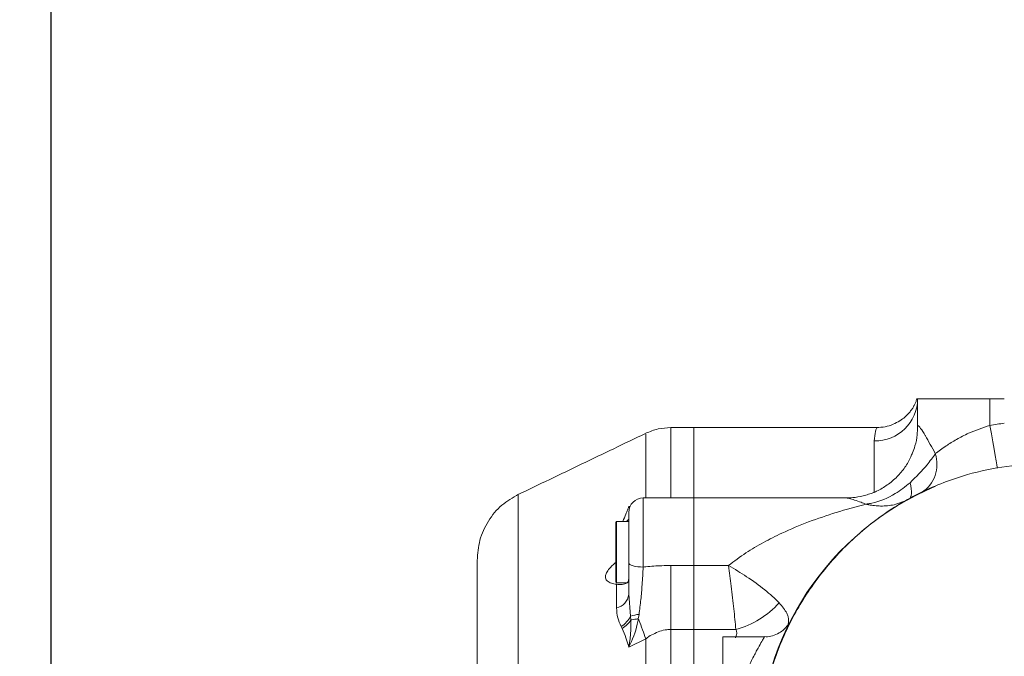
# Model space of a CAD drawing. Header units: millimetres. Extents: x 176 to 9387, y -11044 to -3322.
# Tile 92 of 255: x 3438 to 3574, y -4869 to -4780. Entities that reach past the tile are written whole.
import ezdxf

# ---------------------------------------------------------------- set-up
doc = ezdxf.new("R2010")
doc.units = ezdxf.units.MM
doc.header["$LTSCALE"] = 0.3175
for name, color, linetype, lineweight in [('1轮廓实线层', 7, 'Continuous', 18), ('7标注层', 4, 'Continuous', 13), ('sub', 1, 'Continuous', 18)]:
    doc.layers.add(name, color=color, linetype=linetype, lineweight=lineweight)
doc.styles.add('标准汉字', font='gbenor.shx', dxfattribs={"bigfont": 'gbcbig.shx'})
doc.dimstyles.new('M1：18.5', dxfattribs={"dimscale": 18.5, "dimtxt": 3.5, "dimasz": 2.5, "dimexe": 2, "dimexo": 0, "dimgap": 1.5, "dimtad": 1, "dimdec": 4, "dimdsep": 46, "dimtxsty": '标准汉字', "dimcen": 5, "dimdle": 5, "dimclrd": 1, "dimclre": 1, "dimclrt": 256, "dimadec": 4, "dimazin": 2, "dimtfac": 1, "dimtdec": 4, "dimtmove": 2, "dimatfit": 3, "dimfxl": 1, "dimfrac": 2, "dimtolj": 1, "dimarcsym": 0})

# ---------------------------------------------------------------- blocks, each defined once
blk = doc.blocks.new('*D2')
at = {"layer": '7标注层', "color": 1, "lineweight": -2, "ltscale": 20, "transparency": 16777216}
for p, q in [((3286.97, -5986.44), (3286.97, -4719.59)), ((3441.97, -4913.95), (3441.97, -4719.59)), ((3333.22, -4756.59), (3395.72, -4756.59))]:
    blk.add_line(p, q, dxfattribs=at)
at = {"layer": '7标注层', "color": 1, "transparency": 16777216}
for points in [[(3333.22, -4748.88), (3333.22, -4764.3), (3286.97, -4756.59)], [(3395.72, -4764.3), (3395.72, -4748.88), (3441.97, -4756.59)]]:
    blk.add_solid(points, dxfattribs=at)
at = {"layer": 'Defpoints', "color": 0, "transparency": 16777216}
for p in [(3441.97, -4756.59), (3441.97, -4913.95), (3286.97, -5986.44)]:
    blk.add_point(p, dxfattribs=at)
at = {"layer": '7标注层', "transparency": 16777216, "insert": (3364.47, -4696.46), "char_height": 64.75, "attachment_point": 5, "style": '标准汉字'}
blk.add_mtext('\\A1;155', dxfattribs=at)
blk = doc.blocks.new('*D3')
at = {"layer": '7标注层', "color": 1, "lineweight": -2, "ltscale": 20, "transparency": 16777216}
for p, q in [((3441.97, -4936.24), (3441.97, -4719.59)), ((4081.97, -4848.76), (4081.97, -4719.59)), ((3488.22, -4756.59), (4035.72, -4756.59))]:
    blk.add_line(p, q, dxfattribs=at)
at = {"layer": '7标注层', "color": 1, "transparency": 16777216}
for points in [[(3488.22, -4748.88), (3488.22, -4764.3), (3441.97, -4756.59)], [(4035.72, -4764.3), (4035.72, -4748.88), (4081.97, -4756.59)]]:
    blk.add_solid(points, dxfattribs=at)
at = {"layer": 'Defpoints', "color": 0, "transparency": 16777216}
for p in [(4081.97, -4756.59), (4081.97, -4848.76), (3441.97, -4936.24)]:
    blk.add_point(p, dxfattribs=at)
at = {"layer": '7标注层', "transparency": 16777216, "insert": (3761.97, -4696.46), "char_height": 64.75, "attachment_point": 5, "style": '标准汉字'}
blk.add_mtext('\\A1;640', dxfattribs=at)
blk = doc.blocks.new('*D19')
at = {"layer": '7标注层', "color": 1, "lineweight": -2, "ltscale": 20, "transparency": 16777216}
for p, q in [((3441.97, -4443.43), (5323.68, -4443.43)), ((5286.68, -4489.68), (5286.68, -6141.7)), ((3441.97, -6187.95), (5323.68, -6187.95))]:
    blk.add_line(p, q, dxfattribs=at)
at = {"layer": '7标注层', "color": 1, "transparency": 16777216}
for points in [[(5294.39, -4489.68), (5278.97, -4489.68), (5286.68, -4443.43)], [(5278.97, -6141.7), (5294.39, -6141.7), (5286.68, -6187.95)]]:
    blk.add_solid(points, dxfattribs=at)
at = {"layer": 'Defpoints', "color": 0, "transparency": 16777216}
for p in [(3441.97, -4443.43), (3441.97, -6187.95), (5286.68, -6187.95)]:
    blk.add_point(p, dxfattribs=at)
at = {"layer": '7标注层', "transparency": 16777216, "insert": (5226.56, -5315.69), "char_height": 64.75, "attachment_point": 5, "rotation": 90, "style": '标准汉字'}
blk.add_mtext('\\A1;1744.5', dxfattribs=at)

msp = doc.modelspace()

# ---------------------------------------------------------------- linework, layer by layer
at = {"layer": '1轮廓实线层', "ltscale": 20}
for p, q in [((3561.96952, -4832.95328), (3571.96951, -4832.95328)), ((3561.96952, -4836.83283), (3561.96952, -4832.95328)), ((3571.96951, -4832.95328), (3571.96951, -4836.65426)), ((3571.96951, -4832.95328), (3573.96951, -4832.95328)), ((3530.96951, -4836.95323), (3527.7844, -4836.95323)), ((3556.28684, -4836.95323), (3530.96951, -4836.95323)), ((3530.96951, -4836.95323), (3530.96951, -4846.70181)), ((3555.9695, -4845.98918), (3555.9695, -4838.80873)), ((3530.96951, -4846.70181), (3523.96951, -4846.70181)), ((3523.96951, -4846.70181), (3523.96951, -4856.27932)), ((3552.09157, -4846.70181), (3530.96951, -4846.70181)), ((3530.96951, -4846.70181), (3530.96951, -4856.06952)), ((3521.96951, -4847.89939), (3522.21147, -4847.82321)), ((3521.96951, -4849.95181), (3520.26951, -4849.95181)), ((3520.26951, -4849.95181), (3520.26951, -4858.45179)), ((3521.96951, -4849.89865), (3521.91132, -4849.95181)), ((3521.96951, -4855.72524), (3521.96951, -4848.70179)), ((3520.16951, -4858.35178), (3520.16951, -4850.05183)), ((3500.96951, -4855.35366), (3500.96951, -4972.51708)), ((3521.96951, -4855.72524), (3521.96951, -4860.06279)), ((3527.80843, -4856.06952), (3527.80843, -4864.92665)), ((3527.80844, -4856.06952), (3530.96951, -4856.06952)), ((3530.96951, -4856.06952), (3530.96951, -4864.92677)), ((3530.96951, -4856.06952), (3535.77968, -4856.06952)), ((3520.26951, -4858.45179), (3521.68993, -4858.45179)), ((3520.27413, -4861.95416), (3520.27377, -4858.66339)), ((3521.96951, -4860.06279), (3522.22685, -4863.10012)), ((3522.22685, -4863.10012), (3522.26796, -4863.62464)), ((3523.39142, -4862.85395), (3523.27989, -4863.46621)), ((3521.05826, -4864.7824), (3520.91835, -4864.50274)), ((3530.96951, -4864.92677), (3527.80843, -4864.92677)), ((3530.96951, -4864.92677), (3530.96951, -4872.98364)), ((3536.80151, -4864.92677), (3530.96951, -4864.92677)), ((3524.31813, -4866.23735), (3521.96951, -4867.36531)), ((3540.77428, -4865.95328), (3534.96951, -4865.95328)), ((3534.96951, -4883.95328), (3534.96951, -4865.95328))]:
    msp.add_line(p, q, dxfattribs=at)
at = {"layer": '1轮廓实线层', "lineweight": 0, "ltscale": 20}
for points in [[(3573.01298, -4842.56286), (3572.99295, -4842.44926), (3572.93355, -4842.11309), (3572.83714, -4841.56711), (3572.70735, -4840.8323), (3572.54922, -4839.93692), (3572.36883, -4838.91542), (3572.17309, -4837.80701), (3571.96951, -4836.65426)], [(3560.74747, -4846.87466), (3560.88426, -4846.76356), (3560.9892, -4846.59834), (3561.06123, -4846.38054), (3561.09956, -4846.11244), (3561.10379, -4845.79701), (3561.0739, -4845.43748), (3561.01018, -4845.03753), (3560.91332, -4844.60158)], [(3523.96951, -4856.27932), (3523.57933, -4856.2686), (3523.20415, -4856.23712), (3522.85836, -4856.18586), (3522.5553, -4856.11708), (3522.30657, -4856.03304), (3522.12175, -4855.93731), (3522.00794, -4855.83336), (3521.96951, -4855.72524)]]:
    msp.add_lwpolyline(points, dxfattribs=at)
for centre, radius, start, end in [((3556.0409, -4832.88009), 5.92907, 269.31003, 359.292655), ((3579.96951, -4881.95328), 46, 97.4947175, 100.0154102), ((3559.95133, -4842.02474), 4.69745, 302.9431943, 18.053642), ((3579.96951, -4881.95328), 40, 112.8465507, 180), ((3523.96951, -4848.70181), 2, 90, 180), ((3520.26951, -4850.05181), 0.1, 90, 180), ((3520.26951, -4858.35181), 0.1, 180, 270), ((3519.79253, -4859.81694), 2.19082, 282.6988273, 353.5567045), ((3533.54536, -4852.9349), 12.42608, 285.1912405, 318.1141158), ((3519.10836, -4861.50254), 3.50389, 301.1021832, 332.8742363), ((3523.55469, -4866.50413), 3.65382, 92.5611202, 111.3098795)]:
    msp.add_arc(centre, radius, start, end, dxfattribs=at)
at = {"layer": '1轮廓实线层', "ltscale": 20}
for points, knots in [([(3561.85117, -4832.9304), (3561.84506, -4832.96826), (3561.82753, -4833.07694), (3561.73194, -4833.3728), (3561.56988, -4833.74611), (3561.37079, -4834.11534), (3561.11113, -4834.51389), (3560.74638, -4834.97512), (3560.2209, -4835.50341), (3559.49847, -4836.05172), (3558.57495, -4836.53377), (3557.47754, -4836.88526), (3556.68373, -4836.92889), (3556.27984, -4836.95109)], [0, 0, 0, 0, 0.732949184, 2.103950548, 3.005506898, 3.682193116, 4.2296938, 4.712204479, 5.178621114, 5.665281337, 6.207463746, 6.790861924, 7.39518182, 7.39518182, 7.39518182, 7.39518182]), ([(3527.79323, -4836.95311), (3527.19309, -4836.98732), (3525.99284, -4837.05572), (3524.88154, -4837.5143), (3524.32589, -4837.74359)], [0, 0, 0, 0, 1.803315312, 3.606606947, 3.606606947, 3.606606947, 3.606606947]), ([(3527.80132, -4846.70181), (3527.80127, -4846.50516), (3527.80115, -4845.99208), (3527.80102, -4845.23683), (3527.80098, -4844.50481), (3527.80081, -4843.88234), (3527.80054, -4843.38891), (3527.80023, -4842.94218), (3527.79992, -4842.54691), (3527.79954, -4842.14477), (3527.79911, -4841.73746), (3527.79863, -4841.32791), (3527.79802, -4840.921), (3527.7976, -4840.44381), (3527.79734, -4839.88846), (3527.79711, -4839.23982), (3527.79692, -4838.69426), (3527.79687, -4838.28144), (3527.79641, -4837.97017), (3527.7958, -4837.66272), (3527.795, -4837.35506), (3527.79352, -4837.02828), (3527.79315, -4837.01159), (3527.79291, -4837.00116)], [0, 0, 0, 0, 0.300419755, 0.783804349, 1.221290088, 1.534057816, 1.879031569, 2.122352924, 2.379487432, 2.650413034, 2.935154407, 3.233693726, 3.546045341, 3.865890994, 4.380942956, 4.977783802, 5.718024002, 6.173301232, 6.545421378, 7.046122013, 7.675390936, 8.433223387, 9.700669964, 9.700669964, 9.700669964, 9.700669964]), ([(3555.9695, -4838.80873), (3556.01374, -4838.33765), (3556.10265, -4837.39074), (3556.34663, -4836.85732), (3556.29521, -4837.0042), (3556.28684, -4837.0281)], [0, 0, 0, 0, 0.993355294, 1.996760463, 2.191730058, 2.191730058, 2.191730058, 2.191730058]), ([(3561.94961, -4836.83367), (3561.94379, -4837.20873), (3561.92995, -4838.10052), (3561.69256, -4839.33682), (3561.36772, -4840.14218), (3561.23972, -4840.45954)], [0, 0, 0, 0, 1.141391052, 2.713867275, 3.736494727, 3.736494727, 3.736494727, 3.736494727]), ([(3561.96952, -4836.83283), (3561.98816, -4836.76094), (3562.02001, -4836.63814), (3562.30996, -4836.937), (3562.67724, -4837.49718), (3563.38723, -4838.68361), (3563.94016, -4839.69545), (3564.41751, -4840.56897)], [0, 0, 0, 0, 0.800289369, 1.366978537, 2.536068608, 2.848083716, 4.818524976, 4.818524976, 4.818524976, 4.818524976]), ([(3564.41751, -4840.56897), (3564.89673, -4840.20988), (3565.7773, -4839.55003), (3567.35467, -4838.57916), (3569.32597, -4837.53875), (3570.96389, -4836.99072), (3571.96951, -4836.65426)], [0, 0, 0, 0, 2.108429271, 3.874298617, 5.686269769, 8.567998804, 8.567998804, 8.567998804, 8.567998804]), ([(3524.26705, -4837.77208), (3521.34002, -4839.17929), (3515.43067, -4842.0203), (3509.51877, -4844.85566), (3506.53516, -4846.28661)], [0, 0, 0, 0, 9.743063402, 19.67020902, 19.67020902, 19.67020902, 19.67020902]), ([(3524.321, -4846.70181), (3524.32185, -4845.76334), (3524.32368, -4843.72904), (3524.32186, -4841.05653), (3524.32624, -4838.90144), (3524.32444, -4837.7632), (3524.32574, -4837.86243), (3524.32617, -4837.89511)], [0, 0, 0, 0, 1.498872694, 3.249058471, 5.595671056, 7.92621088, 9.070540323, 9.070540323, 9.070540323, 9.070540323]), ([(3561.23972, -4840.45954), (3561.17342, -4840.64776), (3560.92405, -4841.35571), (3560.22721, -4842.47998), (3559.1438, -4843.80888), (3557.81698, -4844.9288), (3556.34068, -4845.78856), (3554.83542, -4846.34991), (3553.41129, -4846.65821), (3552.50048, -4846.68152), (3552.08957, -4846.69204)], [0, 0, 0, 0, 0.601619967, 2.262843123, 3.938723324, 5.747372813, 7.447697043, 9.051836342, 10.570013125, 11.817912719, 11.817912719, 11.817912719, 11.817912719]), ([(3564.41751, -4840.56897), (3564.05477, -4841.08493), (3563.10367, -4842.43778), (3561.75044, -4843.7746), (3560.91332, -4844.60158)], [0, 0, 0, 0, 2.045508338, 5.363336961, 5.363336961, 5.363336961, 5.363336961]), ([(3539.9695, -4881.95331), (3540.04406, -4880.15943), (3540.19464, -4876.53613), (3541.452, -4870.86253), (3543.62367, -4865.02097), (3546.93505, -4859.20647), (3551.26118, -4853.86351), (3556.4534, -4849.32549), (3562.37839, -4845.74152), (3568.38515, -4843.45265), (3574.32854, -4842.17025), (3578.07696, -4842.02604), (3579.96952, -4841.95323)], [0, 0, 0, 0, 5.399731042, 10.906426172, 17.422909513, 24.109019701, 30.971152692, 38.038431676, 44.774356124, 51.723275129, 57.30902814, 63.00523907, 63.00523907, 63.00523907, 63.00523907]), ([(3560.91332, -4844.60158), (3560.24994, -4845.1336), (3558.65395, -4846.41356), (3556.62293, -4847.2065), (3555.32939, -4847.48445), (3555.12449, -4847.52299), (3555.0046, -4847.54399), (3554.9343, -4847.55524), (3554.89319, -4847.56222), (3554.87117, -4847.56528), (3554.85971, -4847.56728), (3554.84932, -4847.56887), (3554.84105, -4847.57013), (3554.83481, -4847.57109)], [0, 0, 0, 0, 2.532798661, 6.093493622, 6.428857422, 6.624818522, 6.739474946, 6.806613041, 6.845988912, 6.869043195, 6.875744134, 6.88212334, 6.901750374, 6.901750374, 6.901750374, 6.901750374]), ([(3506.70424, -4846.2053), (3505.90246, -4846.66594), (3504.27159, -4847.60291), (3502.42363, -4849.84908), (3501.195, -4852.49842), (3501.04366, -4854.41478), (3500.96951, -4855.35366)], [0, 0, 0, 0, 2.835699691, 5.768031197, 8.691056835, 11.498692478, 11.498692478, 11.498692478, 11.498692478]), ([(3506.64662, -4846.36433), (3506.64694, -4846.33442), (3506.64795, -4846.23959), (3506.65008, -4847.21786), (3506.65261, -4849.23148), (3506.65562, -4852.32452), (3506.65821, -4856.36177), (3506.66128, -4861.31281), (3506.6637, -4867.0843), (3506.66663, -4873.59134), (3506.66871, -4880.73678), (3506.67136, -4888.39859), (3506.67297, -4896.46054), (3506.67522, -4904.80557), (3506.67637, -4913.28458), (3506.67815, -4921.7766), (3506.67884, -4930.1487), (3506.68013, -4938.26009), (3506.68041, -4945.99823), (3506.68123, -4953.22771), (3506.68115, -4959.84112), (3506.68154, -4965.73829), (3506.68115, -4970.81968), (3506.68117, -4975.00218), (3506.68058, -4978.24497), (3506.6803, -4980.42523), (3506.67964, -4981.5674), (3506.67932, -4981.53678), (3506.6792, -4981.52513)], [0, 0, 0, 0, 2.493215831, 7.906868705, 13.316474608, 18.699806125, 24.127269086, 29.519893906, 34.910963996, 40.339970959, 45.723021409, 51.132579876, 56.547848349, 61.931097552, 67.357155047, 72.754025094, 78.142933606, 83.573680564, 88.95913836, 94.364102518, 99.784595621, 105.167619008, 110.590964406, 115.992063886, 121.379200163, 126.809385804, 132.191146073, 135.494855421, 135.494855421, 135.494855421, 135.494855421]), ([(3554.83481, -4847.57109), (3554.59699, -4847.48258), (3553.72538, -4847.15822), (3552.62905, -4846.77703), (3552.22343, -4846.72296), (3552.09157, -4846.70539)], [0, 0, 0, 0, 0.583349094, 2.137936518, 2.886709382, 2.886709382, 2.886709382, 2.886709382]), ([(3560.74747, -4846.87466), (3560.07919, -4847.1721), (3558.85133, -4847.71859), (3557.1967, -4847.86006), (3556.12419, -4847.79675), (3555.58728, -4847.72359), (3555.27481, -4847.66707), (3555.09208, -4847.62981), (3554.98527, -4847.60608), (3554.92273, -4847.59204), (3554.88627, -4847.58313), (3554.8672, -4847.57895), (3554.85741, -4847.57643), (3554.84826, -4847.57442), (3554.84059, -4847.57252), (3554.83481, -4847.57109)], [0, 0, 0, 0, 2.249309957, 4.132778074, 4.961814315, 5.442716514, 5.723851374, 5.888384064, 5.98469618, 6.041009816, 6.07395916, 6.093215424, 6.097474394, 6.103132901, 6.120313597, 6.120313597, 6.120313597, 6.120313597]), ([(3521.13536, -4849.95181), (3521.28472, -4849.61204), (3521.50292, -4849.11566), (3521.74087, -4848.49389), (3521.86915, -4848.16029), (3521.94384, -4847.96601), (3521.96306, -4847.91603), (3521.96806, -4847.90312), (3521.96951, -4847.89939)], [0, 0, 0, 0, 1.059347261, 1.547635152, 2.04730191, 2.172224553, 2.203397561, 2.216075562, 2.216075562, 2.216075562, 2.216075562]), ([(3521.96951, -4847.89939), (3521.97064, -4847.90265), (3521.99758, -4847.98051), (3522.02924, -4848.0726), (3522.05543, -4848.15704), (3522.05978, -4848.17107)], [0, 0, 0, 0, 0.0100625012, 0.2404278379, 0.2863151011, 0.2863151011, 0.2863151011, 0.2863151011]), ([(3535.77968, -4856.06952), (3536.57111, -4855.47123), (3538.11216, -4854.30627), (3540.61829, -4852.84223), (3543.5167, -4851.38142), (3546.88129, -4849.9849), (3550.82028, -4848.63329), (3553.44982, -4847.93754), (3554.83481, -4847.57109)], [0, 0, 0, 0, 2.911402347, 5.66896969, 8.461678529, 12.471780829, 16.523346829, 21.03211922, 21.03211922, 21.03211922, 21.03211922]), ([(3521.9337, -4849.71125), (3521.87798, -4849.76954), (3521.77356, -4849.87876), (3521.61107, -4849.92858), (3521.5353, -4849.95181)], [0, 0, 0, 0, 0.256671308, 0.4809484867, 0.4809484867, 0.4809484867, 0.4809484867]), ([(3520.2733, -4855.55262), (3519.97928, -4855.80623), (3519.46884, -4856.24652), (3518.95048, -4856.90702), (3518.70971, -4857.46001), (3518.73052, -4857.90227), (3519.00483, -4858.28734), (3519.53175, -4858.55003), (3520.03213, -4858.62647), (3520.27377, -4858.66339)], [0, 0, 0, 0, 0.924402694, 1.604822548, 2.150123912, 2.698458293, 3.189402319, 4.001578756, 4.760062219, 4.760062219, 4.760062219, 4.760062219]), ([(3523.96951, -4856.27932), (3523.92188, -4857.09612), (3523.83509, -4858.58408), (3523.6439, -4860.81665), (3523.47623, -4862.16963), (3523.39142, -4862.85395)], [0, 0, 0, 0, 2.479538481, 4.517021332, 6.602303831, 6.602303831, 6.602303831, 6.602303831]), ([(3523.96951, -4856.27932), (3524.0865, -4856.26693), (3524.94299, -4856.17623), (3526.22339, -4856.08672), (3527.38791, -4856.07408), (3527.80844, -4856.06952)], [0, 0, 0, 0, 0.353183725, 2.585683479, 3.847588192, 3.847588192, 3.847588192, 3.847588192]), ([(3542.79628, -4861.23116), (3542.17265, -4860.63463), (3540.94268, -4859.45812), (3538.39844, -4857.6665), (3536.62487, -4856.56234), (3535.78547, -4856.07289), (3535.77968, -4856.06952)], [0, 0, 0, 0, 3.067743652, 6.050375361, 8.725794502, 8.744382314, 8.744382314, 8.744382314, 8.744382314]), ([(3536.80151, -4864.92677), (3536.70966, -4864.0057), (3536.52863, -4862.19054), (3536.15846, -4859.04374), (3535.90245, -4857.00618), (3535.78054, -4856.07607), (3535.77968, -4856.06952)], [0, 0, 0, 0, 3.132033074, 6.17235651, 8.89721023, 8.916552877, 8.916552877, 8.916552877, 8.916552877]), ([(3521.96951, -4857.89509), (3521.93885, -4858.06566), (3521.87772, -4858.40579), (3521.3988, -4858.68515), (3520.83759, -4858.7214), (3520.37946, -4858.67426), (3520.27377, -4858.66339)], [0, 0, 0, 0, 0.567406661, 1.131464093, 1.95541483, 2.202505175, 2.202505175, 2.202505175, 2.202505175]), ([(3520.91835, -4864.50274), (3520.73685, -4864.11182), (3520.36866, -4863.31878), (3520.30594, -4862.4133), (3520.27413, -4861.95416)], [0, 0, 0, 0, 1.317735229, 2.673229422, 2.673229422, 2.673229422, 2.673229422]), ([(3543.94284, -4864.57283), (3544.05119, -4864.11112), (3544.1903, -4863.51831), (3543.74375, -4862.38098), (3543.2035, -4861.72535), (3542.79628, -4861.23116)], [0, 0, 0, 0, 1.762534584, 2.262968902, 3.794918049, 3.794918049, 3.794918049, 3.794918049]), ([(3522.26796, -4863.62452), (3522.10995, -4863.84489), (3521.79393, -4864.28563), (3521.30349, -4864.61681), (3521.05827, -4864.7824)], [0, 0, 0, 0, 0.850584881, 1.701172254, 1.701172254, 1.701172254, 1.701172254]), ([(3523.27989, -4863.46621), (3523.23611, -4863.71014), (3522.98916, -4865.08598), (3522.45371, -4866.37449), (3521.97205, -4867.36011), (3521.96951, -4867.36531)], [0, 0, 0, 0, 0.731453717, 4.125771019, 4.143790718, 4.143790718, 4.143790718, 4.143790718]), ([(3522.26796, -4863.62452), (3522.26705, -4864.26084), (3522.26567, -4865.21987), (3522.13528, -4866.28976), (3522.04778, -4866.89682), (3521.99756, -4867.20333), (3521.97064, -4867.35879), (3521.96951, -4867.36531)], [0, 0, 0, 0, 1.856098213, 2.797408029, 3.268972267, 3.740834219, 3.761477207, 3.761477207, 3.761477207, 3.761477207]), ([(3523.27989, -4863.46621), (3523.11416, -4863.47613), (3522.7827, -4863.49595), (3522.45755, -4863.56058), (3522.31114, -4863.60997), (3522.26798, -4863.62452)], [0, 0, 0, 0, 0.425836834, 0.851662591, 1.02965133, 1.02965133, 1.02965133, 1.02965133]), ([(3524.31814, -4866.23735), (3524.02681, -4865.39534), (3523.72127, -4864.51226), (3523.29951, -4863.51271), (3523.27989, -4863.46621)], [0, 0, 0, 0, 2.823059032, 2.960786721, 2.960786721, 2.960786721, 2.960786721]), ([(3521.96951, -4867.36531), (3521.96806, -4867.36058), (3521.94811, -4867.2953), (3521.81776, -4866.86963), (3521.54936, -4865.98346), (3521.23595, -4865.21694), (3521.05827, -4864.7824)], [0, 0, 0, 0, 0.014441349, 0.199385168, 1.300558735, 2.741890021, 2.741890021, 2.741890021, 2.741890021]), ([(3527.80843, -4864.92665), (3527.80841, -4864.92665), (3527.62118, -4864.92665), (3527.09557, -4864.96035), (3526.26132, -4865.14431), (3525.36724, -4865.58959), (3524.69535, -4865.84736), (3524.40475, -4866.23724), (3524.31817, -4866.23723), (3524.31816, -4866.23723)], [0, 0, 0, 0, 0.000060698, 0.571960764, 1.606085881, 2.586999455, 3.594132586, 3.859504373, 3.859550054, 3.859550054, 3.859550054, 3.859550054]), ([(3527.80896, -4872.98364), (3527.80896, -4872.97303), (3527.80892, -4872.90533), (3527.80891, -4872.49702), (3527.80881, -4871.76183), (3527.80878, -4870.75506), (3527.80876, -4869.75876), (3527.8088, -4868.77347), (3527.80884, -4867.7992), (3527.80899, -4866.9031), (3527.80887, -4865.94279), (3527.80859, -4865.31089), (3527.80843, -4864.92665)], [0, 0, 0, 0, 0.030413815, 0.194040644, 1.17413255, 2.154172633, 3.134248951, 4.114291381, 5.094377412, 6.074429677, 6.851462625, 8.056998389, 8.056998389, 8.056998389, 8.056998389]), ([(3536.73748, -4866.07153), (3536.81461, -4865.88653), (3536.91134, -4865.65448), (3536.92356, -4865.26255), (3536.85398, -4865.07112), (3536.80151, -4864.92677)], [0, 0, 0, 0, 0.590550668, 0.740751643, 1.201238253, 1.201238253, 1.201238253, 1.201238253]), ([(3544.15738, -4864.08729), (3543.97226, -4864.34273), (3543.64204, -4864.79839), (3542.9394, -4865.35596), (3542.13635, -4865.75057), (3541.36559, -4865.95895), (3540.91079, -4865.933), (3540.77509, -4865.92526)], [0, 0, 0, 0, 0.950265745, 1.695074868, 2.685352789, 3.649728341, 4.059849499, 4.059849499, 4.059849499, 4.059849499]), ([(3524.31607, -4879.23009), (3524.31575, -4876.97704), (3524.31509, -4872.43045), (3524.31713, -4868.31386), (3524.31816, -4866.23723)], [0, 0, 0, 0, 6.438558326, 12.992859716, 12.992859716, 12.992859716, 12.992859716]), ([(3535.96951, -4882.3169), (3535.99432, -4881.40475), (3536.04476, -4879.55115), (3536.35443, -4877.45385), (3536.77747, -4875.35407), (3537.33985, -4873.27839), (3538.16154, -4871.02712), (3538.98985, -4869.17033), (3539.71571, -4867.76146), (3540.29611, -4866.74047), (3540.69848, -4866.07915), (3540.74883, -4865.99921), (3540.77422, -4865.95888)], [0, 0, 0, 0, 1.755746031, 3.567913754, 4.245477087, 6.243572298, 8.302977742, 10.136633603, 12.013053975, 13.729723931, 15.491462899, 17.284535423, 17.284535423, 17.284535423, 17.284535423])]:
    msp.add_open_spline(points, degree=3, knots=knots, dxfattribs=at)
at = {"layer": 'sub', "color": 4, "ltscale": 20}
msp.add_arc((3441.96951, -5727.95328), 1284.52218, 295, 180, dxfattribs=at)

# ---------------------------------------------------------------- dimensions: what is measured, and where the dimension line sits
at = {"layer": '7标注层', "ltscale": 20}
dim = msp.add_linear_dim(base=(5286.68227, -6187.95328), p1=(3441.96951, -4443.4311), p2=(3441.96951, -6187.95328), angle=270, dimstyle='M1：18.5', override={"dimdec": 1, "dimsah": 1, "dimtzin": 8}, dxfattribs=at)
dim.commit()
dim.dimension.update_dxf_attribs({"geometry": '*D19', "text_midpoint": (5226.55727, -5315.69219)})
for base, p1, p2, picture, middle in [((3441.96951, -4756.58693), (3286.96951, -5986.43803), (3441.96951, -4913.95328), '*D2', (3364.46951, -4696.46193)), ((4081.96951, -4756.58693), (3441.96951, -4936.23721), (4081.96951, -4848.76287), '*D3', (3761.96951, -4696.46193))]:
    dim = msp.add_linear_dim(base=base, p1=p1, p2=p2, dimstyle='M1：18.5', override={"dimsah": 1, "dimtzin": 8}, dxfattribs=at)
    dim.commit()
    dim.dimension.update_dxf_attribs({"geometry": picture, "text_midpoint": middle})

doc.saveas('drawing.dxf')
